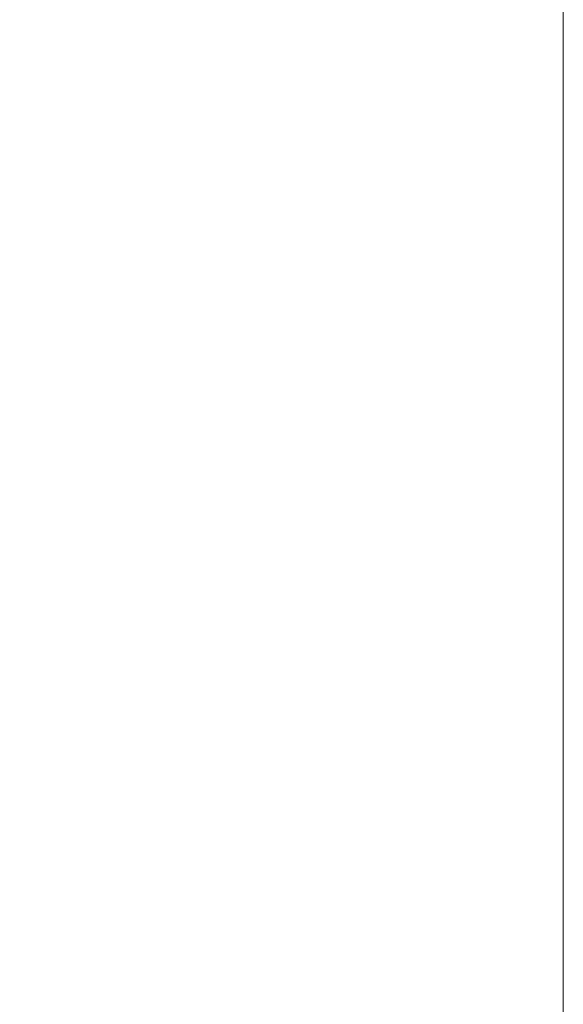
# Model space of a CAD drawing. Header units: inches. Extents: x 0 to 23760, y -13 to 16800.
# Tile 210 of 214: x 21523 to 22302, y 11562 to 12974. Entities that reach past the tile are written whole.
import ezdxf

# ---------------------------------------------------------------- set-up
doc = ezdxf.new("R2010")
doc.units = ezdxf.units.IN
doc.layers.add('254', color=7, linetype='Continuous', true_color=0xffffff)
doc.styles.add('latin_extended', font='simplex.shx')
doc.dimstyles.get("Standard").update_dxf_attribs({"dimtxt": 0.18, "dimasz": 0.18, "dimexe": 0.18, "dimexo": 0.0625, "dimgap": 0.09, "dimtad": 0, "dimtih": 1, "dimtoh": 1, "dimdec": 4, "dimzin": 0, "dimdsep": 46, "dimtxsty": 'Standard', "dimcen": 0.09, "dimadec": 0, "dimazin": 0, "dimtfac": 1, "dimtdec": 4, "dimtofl": 0, "dimtmove": 0, "dimatfit": 3, "dimfxl": 1, "dimtolj": 1, "dimtzin": 0, "dimarcsym": 0})

# ---------------------------------------------------------------- blocks, each defined once
blk = doc.blocks.new('_U5')
at = {"layer": '254', "color": 3, "linetype": 'Continuous', "lineweight": 13, "transparency": 16777216}
for p, q in [((22302, 13598), (22302, 10792.5)), ((20394.1, 12003), (20394.1, 10792.5)), ((20534.1, 10832.5), (22162, 10832.5))]:
    blk.add_line(p, q, dxfattribs=at)
at = {"layer": '254', "color": 3, "transparency": 16777216}
for points in [[(20534.1, 10855.8), (20534.1, 10809.1), (20394.1, 10832.5)], [(22162, 10809.1), (22162, 10855.8), (22302, 10832.5)]]:
    blk.add_solid(points, dxfattribs=at)
at = {"layer": 'Defpoints', "color": 0, "transparency": 16777216}
for p in [(22302, 13638), (20394.1, 12043), (22302, 10832.5)]:
    blk.add_point(p, dxfattribs=at)
at = {"layer": '254', "color": 2, "lineweight": 13, "transparency": 16777216, "insert": (21114.7, 11042.5), "char_height": 140, "attachment_point": 1, "style": 'latin_extended'}
blk.add_mtext('\\A1;1908', dxfattribs=at)

msp = doc.modelspace()

# ---------------------------------------------------------------- dimensions: what is measured, and where the dimension line sits
at = {"layer": '254', "color": 2, "linetype": 'Continuous', "lineweight": 13}
dim = msp.add_linear_dim(base=(22302.042, 10832.459), p1=(20394.062, 12043.001), p2=(22302.042, 13637.977), dimstyle='Standard', override={"dimscale": 40, "dimtxt": 3.5, "dimasz": 3.5, "dimexe": 1, "dimexo": 1, "dimgap": 1.75, "dimtad": 1, "dimtih": 1, "dimtoh": 0, "dimdec": 0, "dimlfac": 1, "dimzin": 8, "dimdsep": 46, "dimlunit": 2, "dimtxsty": 'latin_extended', "dimsah": 1, "dimse1": 0, "dimse2": 0, "dimsd1": 0, "dimsd2": 0, "dimclrd": 3, "dimclre": 3, "dimclrt": 2, "dimtol": 0, "dimtm": -0.1, "dimtfac": 0.714286, "dimtdec": 3, "dimtofl": 1, "dimtmove": 0, "dimtzin": 8, "dimlwd": 13, "dimlwe": 13}, dxfattribs=at)
dim.commit()
dim.dimension.update_dxf_attribs({"geometry": '_U5', "text_midpoint": (21348.052, 10832.459), "dimtype": 160})

doc.saveas('drawing.dxf')
